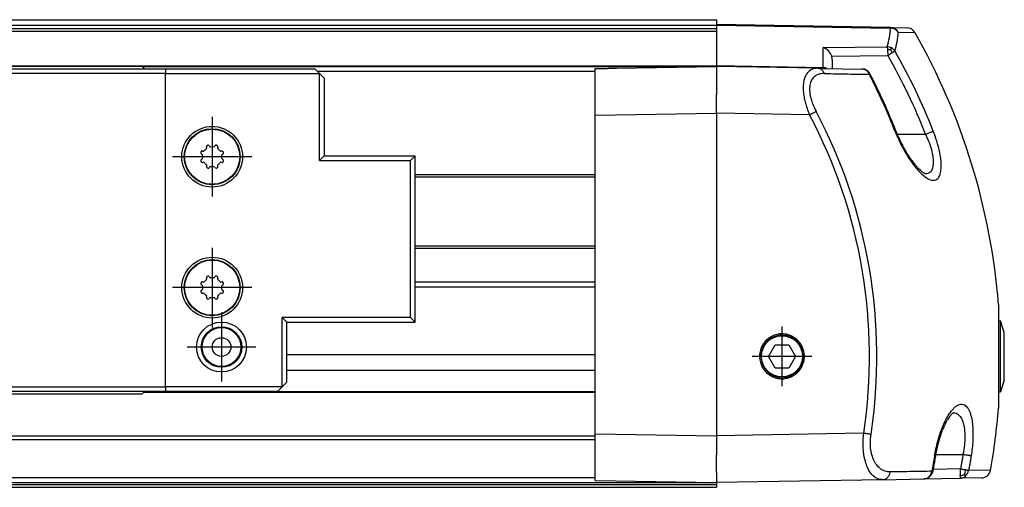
# Model space of a CAD drawing. Header units: millimetres. Extents: x -235 to 3416, y -109 to 485.
# Tile 34 of 36: x 3236 to 3341, y 282 to 332. Entities that reach past the tile are written whole.
import ezdxf

# ---------------------------------------------------------------- set-up
doc = ezdxf.new("R2010")
doc.units = ezdxf.units.MM
doc.linetypes.add('DOT_CENTER', pattern=[14, 12, -1, 0, -1])
doc.layers.add('1', color=7, linetype='Continuous')

# ---------------------------------------------------------------- blocks, each defined once
blk = doc.blocks.new('CABEZA_Li_1__19', base_point=(3174.43, 292.1))
at = {"color": 7, "linetype": 'Continuous'}
for p, q in [((3174.93, 326.35), (3175.43, 326.85)), ((3175.43, 326.85), (3187.43, 326.85)), ((3187.43, 326.35), (3187.43, 326.85)), ((3187.43, 326.85), (3189.68, 326.85)), ((3189.93, 327.1), (3189.68, 326.85)), ((3189.68, 326.85), (3209.18, 326.85)), ((3196.37, 327.1), (3189.93, 327.1)), ((3202.49, 327.1), (3196.37, 327.1)), ((3208.93, 327.1), (3202.49, 327.1)), ((3209.18, 326.85), (3208.93, 327.1)), ((3209.18, 326.85), (3229.68, 326.85)), ((3229.93, 327.1), (3229.68, 326.85)), ((3229.68, 326.85), (3249.18, 326.85)), ((3236.37, 327.1), (3229.93, 327.1)), ((3242.49, 327.1), (3236.37, 327.1)), ((3248.93, 327.1), (3242.49, 327.1)), ((3249.18, 326.85), (3248.93, 327.1)), ((3249.18, 326.85), (3251.43, 326.85)), ((3251.43, 326.85), (3251.43, 326.35)), ((3251.43, 326.85), (3267.43, 326.85)), ((3267.43, 326.85), (3267.93, 326.35)), ((3174.43, 325.85), (3174.93, 326.35)), ((3174.43, 293.35), (3174.43, 325.85)), ((3174.93, 326.35), (3174.93, 292.85)), ((3187.43, 326.35), (3174.93, 326.35)), ((3187.43, 292.85), (3187.43, 326.35)), ((3251.43, 326.35), (3187.43, 326.35)), ((3251.43, 292.85), (3251.43, 326.35)), ((3251.43, 326.35), (3267.93, 326.35)), ((3268.43, 325.85), (3267.93, 326.35)), ((3267.93, 317.04), (3267.93, 326.35)), ((3268.43, 325.85), (3268.43, 317.54)), ((3255.84, 318.37), (3255.81, 318.47)), ((3256.14, 318.61), (3256.19, 318.52)), ((3256.66, 318.52), (3256.71, 318.61)), ((3257.04, 318.47), (3257.01, 318.37)), ((3255.36, 317.69), (3255.27, 317.74)), ((3255.41, 318.06), (3255.5, 318.04)), ((3257.35, 318.04), (3257.44, 318.06)), ((3257.58, 317.74), (3257.49, 317.69)), ((3268.43, 317.54), (3267.93, 317.04)), ((3268.43, 317.54), (3278.17, 317.54)), ((3278.17, 317.54), (3277.67, 317.04)), ((3278.17, 299.77), (3278.17, 317.54)), ((3181.41, 316.36), (3181.5, 316.34)), ((3181.84, 316.67), (3181.82, 316.77)), ((3182.14, 316.91), (3182.19, 316.82)), ((3182.66, 316.82), (3182.72, 316.91)), ((3183.04, 316.77), (3183.02, 316.67)), ((3183.35, 316.34), (3183.45, 316.36)), ((3255.27, 317.16), (3255.36, 317.22)), ((3255.5, 316.86), (3255.41, 316.84)), ((3255.81, 316.43), (3255.84, 316.53)), ((3256.19, 316.38), (3256.14, 316.3)), ((3256.71, 316.3), (3256.66, 316.38)), ((3257.01, 316.53), (3257.04, 316.43)), ((3257.44, 316.84), (3257.35, 316.86)), ((3257.49, 317.22), (3257.58, 317.16)), ((3267.93, 317.04), (3277.67, 317.04)), ((3277.67, 300.27), (3277.67, 317.04)), ((3181.36, 315.99), (3181.27, 316.04)), ((3181.27, 315.46), (3181.36, 315.52)), ((3183.58, 316.04), (3183.49, 315.99)), ((3183.49, 315.52), (3183.58, 315.46)), ((3181.5, 315.16), (3181.41, 315.14)), ((3181.82, 314.73), (3181.84, 314.83)), ((3182.19, 314.68), (3182.14, 314.6)), ((3182.72, 314.6), (3182.66, 314.68)), ((3183.02, 314.83), (3183.04, 314.73)), ((3183.45, 315.14), (3183.35, 315.16)), ((3255.36, 303.69), (3255.27, 303.74)), ((3255.41, 304.06), (3255.5, 304.04)), ((3255.84, 304.37), (3255.81, 304.47)), ((3256.14, 304.61), (3256.19, 304.52)), ((3256.66, 304.52), (3256.71, 304.61)), ((3257.04, 304.47), (3257.01, 304.37)), ((3257.35, 304.04), (3257.44, 304.06)), ((3257.58, 303.74), (3257.49, 303.69)), ((3181.84, 302.67), (3181.81, 302.77)), ((3182.14, 302.91), (3182.19, 302.82)), ((3182.66, 302.82), (3182.71, 302.91)), ((3183.04, 302.77), (3183.01, 302.67)), ((3255.27, 303.16), (3255.36, 303.22)), ((3255.5, 302.86), (3255.41, 302.84)), ((3255.81, 302.43), (3255.84, 302.53)), ((3257.01, 302.53), (3257.04, 302.43)), ((3257.44, 302.84), (3257.35, 302.86)), ((3257.49, 303.22), (3257.58, 303.16)), ((3181.36, 301.99), (3181.27, 302.04)), ((3181.27, 301.46), (3181.36, 301.52)), ((3181.41, 302.36), (3181.5, 302.34)), ((3183.35, 302.34), (3183.44, 302.36)), ((3183.58, 302.04), (3183.49, 301.99)), ((3183.49, 301.52), (3183.58, 301.46)), ((3256.19, 302.38), (3256.14, 302.3)), ((3256.71, 302.3), (3256.66, 302.38)), ((3181.5, 301.16), (3181.41, 301.14)), ((3181.81, 300.73), (3181.84, 300.83)), ((3182.19, 300.68), (3182.14, 300.6)), ((3182.71, 300.6), (3182.66, 300.68)), ((3183.01, 300.83), (3183.04, 300.73)), ((3183.44, 301.14), (3183.35, 301.16)), ((3277.67, 300.27), (3263.93, 300.27)), ((3263.93, 292.85), (3263.93, 300.27)), ((3263.93, 300.27), (3264.43, 299.77)), ((3264.43, 299.77), (3278.17, 299.77)), ((3264.43, 293.6), (3264.43, 299.77)), ((3278.17, 299.77), (3277.67, 300.27)), ((3174.93, 292.85), (3174.43, 293.35)), ((3263.93, 292.85), (3264.43, 293.35)), ((3264.43, 293.35), (3264.43, 293.6)), ((3174.93, 292.85), (3175.43, 292.35)), ((3187.43, 292.85), (3174.93, 292.85)), ((3175.43, 292.35), (3187.43, 292.35)), ((3187.43, 292.85), (3251.43, 292.85)), ((3187.43, 292.85), (3187.43, 292.35)), ((3189.68, 292.35), (3187.43, 292.35)), ((3189.68, 292.35), (3189.93, 292.1)), ((3209.18, 292.35), (3189.68, 292.35)), ((3189.93, 292.1), (3208.93, 292.1)), ((3208.93, 292.1), (3209.18, 292.35)), ((3229.68, 292.35), (3209.18, 292.35)), ((3229.68, 292.35), (3229.93, 292.1)), ((3249.18, 292.35), (3229.68, 292.35)), ((3229.93, 292.1), (3248.93, 292.1)), ((3249.18, 292.35), (3248.93, 292.1)), ((3251.43, 292.35), (3249.18, 292.35)), ((3263.93, 292.85), (3251.43, 292.85)), ((3251.43, 292.85), (3251.43, 292.35)), ((3263.43, 292.35), (3251.43, 292.35)), ((3263.93, 292.85), (3263.43, 292.35))]:
    blk.add_line(p, q, dxfattribs=at)
for centre, radius in [((3181.43, 322.1), 2.68), ((3181.43, 322.1), 2.17), ((3181.43, 322.1), 2.08), ((3181.43, 322.1), 1), ((3256.43, 317.45), 3.25), ((3256.43, 317.45), 3), ((3256.43, 317.45), 2.95), ((3182.43, 315.75), 3.25), ((3182.43, 315.75), 3), ((3182.43, 315.75), 2.95), ((3256.43, 303.45), 3.25), ((3256.43, 303.45), 3), ((3256.43, 303.45), 2.95), ((3182.43, 301.75), 3.25), ((3182.43, 301.75), 3), ((3182.43, 301.75), 2.95), ((3257.43, 297.1), 2.67), ((3257.43, 297.1), 2.17), ((3257.43, 297.1), 2.08), ((3257.43, 297.1), 1)]:
    blk.add_circle(centre, radius, dxfattribs=at)
for centre, radius, start, end in [((3255.96, 318.5), 0.15, 113.8206, 192.5), ((3255.77, 318.36), 0.07, 305.9522, 0), ((3256.43, 317.45), 1.3, 111.1794, 113.8206), ((3256.01, 318.53), 0.15, 90, 111.1794), ((3256.01, 318.53), 0.15, 32.5, 90), ((3256.25, 318.56), 0.07, 212.5, 279.0478), ((3256.43, 317.45), 1.05, 80.9522, 99.0478), ((3256.6, 318.56), 0.07, 260.9522, 327.5), ((3256.84, 318.53), 0.15, 68.8206, 147.5), ((3256.43, 317.45), 1.3, 66.1794, 68.8206), ((3256.89, 318.5), 0.15, 45, 66.1794), ((3256.89, 318.5), 0.15, 347.5, 45), ((3257.08, 318.36), 0.07, 180, 234.0478), ((3255.35, 317.87), 0.15, 158.8206, 237.5), ((3256.43, 317.45), 1.3, 156.1794, 158.8206), ((3255.37, 317.92), 0.15, 135, 156.1794), ((3255.37, 317.92), 0.15, 77.5, 135), ((3255.32, 317.63), 0.07, 0, 57.5), ((3256.43, 317.45), 1.05, 170.9522, 189.0478), ((3255.52, 318.11), 0.07, 257.5, 324.0478), ((3256.43, 317.45), 1.05, 125.9522, 144.0478), ((3256.43, 317.45), 1.05, 35.9522, 54.0478), ((3257.33, 318.11), 0.07, 215.9522, 282.5), ((3257.48, 317.92), 0.15, 23.8206, 102.5), ((3257.53, 317.63), 0.07, 122.5, 180), ((3256.43, 317.45), 1.05, 350.9522, 9.0478), ((3257.5, 317.87), 0.15, 302.5, 0), ((3256.43, 317.45), 1.3, 21.1794, 23.8206), ((3257.5, 317.87), 0.15, 0, 21.1794), ((3182.43, 315.75), 1.3, 156.1794, 158.8206), ((3181.37, 316.22), 0.15, 135, 156.1794), ((3181.37, 316.22), 0.15, 77.5, 135), ((3181.52, 316.41), 0.07, 257.5, 324.0478), ((3182.43, 315.75), 1.05, 125.9522, 144.0478), ((3181.96, 316.8), 0.15, 113.8206, 192.5), ((3181.77, 316.66), 0.07, 305.9522, 0), ((3182.43, 315.75), 1.3, 111.1794, 113.8206), ((3182.01, 316.83), 0.15, 90, 111.1794), ((3182.01, 316.83), 0.15, 32.5, 90), ((3182.25, 316.86), 0.07, 212.5, 279.0478), ((3182.43, 315.75), 1.05, 80.9522, 99.0478), ((3182.6, 316.86), 0.07, 260.9522, 327.5), ((3182.84, 316.83), 0.15, 68.8206, 147.5), ((3182.43, 315.75), 1.3, 66.1794, 68.8206), ((3182.89, 316.8), 0.15, 45, 66.1794), ((3182.89, 316.8), 0.15, 347.5, 45), ((3183.08, 316.66), 0.07, 180, 234.0478), ((3182.43, 315.75), 1.05, 35.9522, 54.0478), ((3183.33, 316.41), 0.07, 215.9522, 282.5), ((3183.48, 316.22), 0.15, 23.8206, 102.5), ((3182.43, 315.75), 1.3, 21.1794, 23.8206), ((3255.35, 317.04), 0.15, 122.5, 180), ((3255.35, 317.04), 0.15, 180, 201.1794), ((3256.43, 317.45), 1.3, 201.1794, 203.8206), ((3255.37, 316.99), 0.15, 203.8206, 282.5), ((3255.32, 317.28), 0.07, 302.5, 0), ((3255.52, 316.8), 0.07, 35.9522, 102.5), ((3256.43, 317.45), 1.05, 215.9522, 234.0478), ((3255.77, 316.55), 0.07, 360, 54.0478), ((3255.96, 316.4), 0.15, 167.5, 225), ((3255.96, 316.4), 0.15, 225, 246.1794), ((3256.43, 317.45), 1.3, 246.1794, 248.8206), ((3256.01, 316.38), 0.15, 248.8206, 327.5), ((3256.25, 316.35), 0.07, 80.9522, 147.5), ((3256.43, 317.45), 1.05, 260.9522, 279.0478), ((3256.6, 316.35), 0.07, 32.5, 99.0478), ((3256.84, 316.38), 0.15, 212.5, 270), ((3256.84, 316.38), 0.15, 270, 291.1794), ((3256.43, 317.45), 1.3, 291.1794, 293.8206), ((3256.89, 316.4), 0.15, 293.8206, 12.5), ((3257.08, 316.55), 0.07, 125.9522, 180), ((3256.43, 317.45), 1.05, 305.9522, 324.0478), ((3257.33, 316.8), 0.07, 77.5, 144.0478), ((3257.48, 316.99), 0.15, 257.5, 315), ((3257.53, 317.28), 0.07, 180, 237.5), ((3257.5, 317.04), 0.15, 338.8206, 57.5), ((3257.48, 316.99), 0.15, 315, 336.1794), ((3256.43, 317.45), 1.3, 336.1794, 338.8206), ((3181.35, 316.17), 0.15, 158.8206, 237.5), ((3181.35, 315.34), 0.15, 122.5, 180), ((3181.35, 315.34), 0.15, 180, 201.1794), ((3182.43, 315.75), 1.3, 201.1794, 203.8206), ((3181.37, 315.29), 0.15, 203.8206, 282.5), ((3181.32, 315.93), 0.07, 0, 57.5), ((3181.32, 315.58), 0.07, 302.5, 0), ((3182.43, 315.75), 1.05, 170.9522, 189.0478), ((3183.48, 315.29), 0.15, 257.5, 315), ((3183.53, 315.93), 0.07, 122.5, 180), ((3182.43, 315.75), 1.05, 350.9522, 9.0478), ((3183.53, 315.58), 0.07, 180, 237.5), ((3183.5, 316.17), 0.15, 302.5, 0), ((3183.5, 315.34), 0.15, 338.8206, 57.5), ((3183.48, 315.29), 0.15, 315, 336.1794), ((3182.43, 315.75), 1.3, 336.1794, 338.8206), ((3183.5, 316.17), 0.15, 0, 21.1794), ((3181.52, 315.1), 0.07, 35.9522, 102.5), ((3182.43, 315.75), 1.05, 215.9522, 234.0478), ((3181.77, 314.85), 0.07, 360, 54.0478), ((3181.96, 314.7), 0.15, 167.5, 225), ((3181.96, 314.7), 0.15, 225, 246.1794), ((3182.43, 315.75), 1.3, 246.1794, 248.8206), ((3182.01, 314.68), 0.15, 248.8206, 327.5), ((3182.25, 314.65), 0.07, 80.9522, 147.5), ((3182.43, 315.75), 1.05, 260.9522, 279.0478), ((3182.6, 314.65), 0.07, 32.5, 99.0478), ((3182.84, 314.68), 0.15, 212.5, 270), ((3182.84, 314.68), 0.15, 270, 291.1794), ((3182.43, 315.75), 1.3, 291.1794, 293.8206), ((3182.89, 314.7), 0.15, 293.8206, 12.5), ((3183.08, 314.85), 0.07, 125.9522, 180), ((3182.43, 315.75), 1.05, 305.9522, 324.0478), ((3183.33, 315.1), 0.07, 77.5, 144.0478), ((3255.96, 304.5), 0.15, 113.8206, 192.5), ((3256.43, 303.45), 1.3, 111.1794, 113.8206), ((3256.01, 304.53), 0.15, 90, 111.1794), ((3256.01, 304.53), 0.15, 32.5, 90), ((3256.84, 304.53), 0.15, 68.8206, 147.5), ((3256.43, 303.45), 1.3, 66.1794, 68.8206), ((3256.89, 304.5), 0.15, 45, 66.1794), ((3255.35, 303.87), 0.15, 158.8206, 237.5), ((3256.43, 303.45), 1.3, 156.1794, 158.8206), ((3255.37, 303.92), 0.15, 135, 156.1794), ((3255.37, 303.92), 0.15, 77.5, 135), ((3255.32, 303.63), 0.07, 0, 57.5), ((3256.43, 303.45), 1.05, 170.9522, 189.0478), ((3255.52, 304.11), 0.07, 257.5, 324.0478), ((3256.43, 303.45), 1.05, 125.9522, 144.0478), ((3255.77, 304.36), 0.07, 305.9522, 0), ((3256.25, 304.56), 0.07, 212.5, 279.0478), ((3256.43, 303.45), 1.05, 80.9522, 99.0478), ((3256.6, 304.56), 0.07, 260.9522, 327.5), ((3256.89, 304.5), 0.15, 347.5, 45), ((3257.08, 304.36), 0.07, 180, 234.0478), ((3256.43, 303.45), 1.05, 35.9522, 54.0478), ((3257.33, 304.11), 0.07, 215.9522, 282.5), ((3257.48, 303.92), 0.15, 23.8206, 102.5), ((3257.53, 303.63), 0.07, 122.5, 180), ((3256.43, 303.45), 1.05, 350.9522, 9.0478), ((3257.5, 303.87), 0.15, 302.5, 0), ((3256.43, 303.45), 1.3, 21.1794, 23.8206), ((3257.5, 303.87), 0.15, 360, 21.1794), ((3182.43, 301.75), 1.05, 125.9522, 144.0478), ((3181.96, 302.8), 0.15, 113.8206, 192.5), ((3181.77, 302.66), 0.07, 305.9522, 0), ((3182.43, 301.75), 1.3, 111.1794, 113.8206), ((3182.01, 302.83), 0.15, 90, 111.1794), ((3182.01, 302.83), 0.15, 32.5, 90), ((3182.25, 302.86), 0.07, 212.5, 279.0478), ((3182.43, 301.75), 1.05, 80.9522, 99.0478), ((3182.6, 302.86), 0.07, 260.9522, 327.5), ((3182.84, 302.83), 0.15, 68.8206, 147.5), ((3182.43, 301.75), 1.3, 66.1794, 68.8206), ((3182.89, 302.8), 0.15, 45, 66.1794), ((3182.89, 302.8), 0.15, 347.5, 45), ((3183.08, 302.66), 0.07, 180, 234.0478), ((3182.43, 301.75), 1.05, 35.9522, 54.0478), ((3255.35, 303.04), 0.15, 122.5, 180), ((3255.35, 303.04), 0.15, 180, 201.1794), ((3256.43, 303.45), 1.3, 201.1794, 203.8206), ((3255.37, 302.99), 0.15, 203.8206, 282.5), ((3255.32, 303.28), 0.07, 302.5, 0), ((3255.52, 302.8), 0.07, 35.9522, 102.5), ((3256.43, 303.45), 1.05, 215.9522, 234.0478), ((3255.77, 302.55), 0.07, 360, 54.0478), ((3257.08, 302.55), 0.07, 125.9522, 180), ((3256.43, 303.45), 1.05, 305.9522, 324.0478), ((3257.33, 302.8), 0.07, 77.5, 144.0478), ((3257.48, 302.99), 0.15, 257.5, 315), ((3257.53, 303.28), 0.07, 180, 237.5), ((3257.5, 303.04), 0.15, 338.8206, 57.5), ((3257.48, 302.99), 0.15, 315, 336.1794), ((3256.43, 303.45), 1.3, 336.1794, 338.8206), ((3181.35, 302.17), 0.15, 158.8206, 237.5), ((3182.43, 301.75), 1.3, 156.1794, 158.8206), ((3181.37, 302.22), 0.15, 135, 156.1794), ((3181.37, 302.22), 0.15, 77.5, 135), ((3181.32, 301.93), 0.07, 0, 57.5), ((3181.32, 301.58), 0.07, 302.5, 0), ((3182.43, 301.75), 1.05, 170.9522, 189.0478), ((3181.52, 302.41), 0.07, 257.5, 324.0478), ((3183.33, 302.41), 0.07, 215.9522, 282.5), ((3183.48, 302.22), 0.15, 23.8206, 102.5), ((3183.53, 301.93), 0.07, 122.5, 180), ((3182.43, 301.75), 1.05, 350.9522, 9.0478), ((3183.53, 301.58), 0.07, 180, 237.5), ((3183.5, 302.17), 0.15, 302.5, 0), ((3182.43, 301.75), 1.3, 21.1794, 23.8206), ((3183.5, 302.17), 0.15, 0, 21.1794), ((3255.96, 302.4), 0.15, 167.5, 225), ((3255.96, 302.4), 0.15, 225, 246.1794), ((3256.43, 303.45), 1.3, 246.1794, 248.8206), ((3256.01, 302.38), 0.15, 248.8206, 327.5), ((3256.25, 302.35), 0.07, 80.9522, 147.5), ((3256.43, 303.45), 1.05, 260.9522, 279.0478), ((3256.6, 302.35), 0.07, 32.5, 99.0478), ((3256.84, 302.38), 0.15, 212.5, 270), ((3256.84, 302.38), 0.15, 270, 291.1794), ((3256.43, 303.45), 1.3, 291.1794, 293.8206), ((3256.89, 302.4), 0.15, 293.8206, 12.5), ((3181.35, 301.34), 0.15, 122.5, 180), ((3181.35, 301.34), 0.15, 180, 201.1794), ((3182.43, 301.75), 1.3, 201.1794, 203.8206), ((3181.37, 301.29), 0.15, 203.8206, 282.5), ((3181.52, 301.1), 0.07, 35.9522, 102.5), ((3182.43, 301.75), 1.05, 215.9522, 234.0478), ((3181.77, 300.85), 0.07, 360, 54.0478), ((3181.96, 300.7), 0.15, 167.5, 225), ((3181.96, 300.7), 0.15, 225, 246.1794), ((3182.43, 301.75), 1.3, 246.1794, 248.8206), ((3182.01, 300.68), 0.15, 248.8206, 327.5), ((3182.25, 300.65), 0.07, 80.9522, 147.5), ((3182.43, 301.75), 1.05, 260.9522, 279.0478), ((3182.6, 300.65), 0.07, 32.5, 99.0478), ((3182.84, 300.68), 0.15, 212.5, 270), ((3182.84, 300.68), 0.15, 270, 291.1794), ((3182.43, 301.75), 1.3, 291.1794, 293.8206), ((3182.89, 300.7), 0.15, 293.8206, 12.5), ((3183.08, 300.85), 0.07, 125.9522, 180), ((3182.43, 301.75), 1.05, 305.9522, 324.0478), ((3183.33, 301.1), 0.07, 77.5, 144.0478), ((3183.48, 301.29), 0.15, 257.5, 315), ((3183.5, 301.34), 0.15, 338.8206, 57.5), ((3183.48, 301.29), 0.15, 315, 336.1794), ((3182.43, 301.75), 1.3, 336.1794, 338.8206)]:
    blk.add_arc(centre, radius, start, end, dxfattribs=at)
for points in [[(3255.84, 318.36), (3255.84, 318.36), (3255.84, 318.37), (3255.84, 318.37), (3255.84, 318.37)], [(3257.01, 318.37), (3257.01, 318.37), (3257.01, 318.37), (3257.01, 318.36), (3257.01, 318.36)], [(3255.39, 317.62), (3255.39, 317.62), (3255.39, 317.62), (3255.39, 317.63), (3255.39, 317.63)], [(3255.39, 317.28), (3255.39, 317.28), (3255.39, 317.28), (3255.39, 317.29), (3255.39, 317.29)], [(3257.46, 317.63), (3257.46, 317.63), (3257.46, 317.62), (3257.46, 317.62), (3257.46, 317.62)], [(3257.46, 317.29), (3257.46, 317.29), (3257.46, 317.28), (3257.46, 317.28), (3257.46, 317.28)], [(3181.84, 316.66), (3181.84, 316.66), (3181.84, 316.67), (3181.84, 316.67), (3181.84, 316.67)], [(3183.02, 316.67), (3183.02, 316.67), (3183.01, 316.67), (3183.01, 316.66), (3183.01, 316.66)], [(3255.84, 316.53), (3255.84, 316.53), (3255.84, 316.54), (3255.84, 316.54), (3255.84, 316.55)], [(3257.01, 316.55), (3257.01, 316.54), (3257.01, 316.54), (3257.01, 316.53), (3257.01, 316.53)], [(3181.39, 315.92), (3181.39, 315.92), (3181.39, 315.92), (3181.39, 315.93), (3181.39, 315.93)], [(3181.39, 315.58), (3181.39, 315.58), (3181.39, 315.58), (3181.39, 315.59), (3181.39, 315.59)], [(3183.46, 315.93), (3183.46, 315.93), (3183.46, 315.92), (3183.46, 315.92), (3183.46, 315.92)], [(3183.46, 315.59), (3183.46, 315.59), (3183.46, 315.58), (3183.46, 315.58), (3183.46, 315.58)], [(3181.84, 314.83), (3181.84, 314.83), (3181.84, 314.84), (3181.84, 314.84), (3181.84, 314.85)], [(3183.01, 314.85), (3183.01, 314.84), (3183.01, 314.84), (3183.02, 314.83), (3183.02, 314.83)], [(3255.39, 303.62), (3255.39, 303.62), (3255.39, 303.62), (3255.39, 303.63), (3255.39, 303.63)], [(3255.84, 304.36), (3255.84, 304.36), (3255.84, 304.37), (3255.84, 304.37), (3255.84, 304.37)], [(3257.01, 304.37), (3257.01, 304.37), (3257.01, 304.37), (3257.01, 304.36), (3257.01, 304.36)], [(3257.46, 303.63), (3257.46, 303.63), (3257.46, 303.62), (3257.46, 303.62), (3257.46, 303.62)], [(3181.84, 302.66), (3181.84, 302.66), (3181.84, 302.67), (3181.84, 302.67), (3181.84, 302.67)], [(3183.01, 302.67), (3183.01, 302.67), (3183.01, 302.67), (3183.01, 302.66), (3183.01, 302.66)], [(3255.39, 303.28), (3255.39, 303.28), (3255.39, 303.28), (3255.39, 303.29), (3255.39, 303.29)], [(3255.84, 302.53), (3255.84, 302.53), (3255.84, 302.54), (3255.84, 302.54), (3255.84, 302.55)], [(3257.01, 302.55), (3257.01, 302.54), (3257.01, 302.54), (3257.01, 302.53), (3257.01, 302.53)], [(3257.46, 303.29), (3257.46, 303.29), (3257.46, 303.28), (3257.46, 303.28), (3257.46, 303.28)], [(3181.39, 301.92), (3181.39, 301.92), (3181.39, 301.92), (3181.39, 301.93), (3181.39, 301.93)], [(3181.39, 301.58), (3181.39, 301.58), (3181.39, 301.58), (3181.39, 301.59), (3181.39, 301.59)], [(3183.46, 301.93), (3183.46, 301.93), (3183.46, 301.92), (3183.46, 301.92), (3183.46, 301.92)], [(3183.46, 301.59), (3183.46, 301.59), (3183.46, 301.58), (3183.46, 301.58), (3183.46, 301.58)], [(3181.84, 300.83), (3181.84, 300.83), (3181.84, 300.84), (3181.84, 300.84), (3181.84, 300.85)], [(3183.01, 300.85), (3183.01, 300.84), (3183.01, 300.84), (3183.01, 300.83), (3183.01, 300.83)]]:
    blk.add_open_spline(points, degree=3, dxfattribs=at)
at = {"layer": '1', "color": 2, "linetype": 'DOT_CENTER'}
for p, q in [((3181.43, 325.78), (3181.43, 318.42)), ((3185.1, 322.1), (3177.75, 322.1)), ((3256.43, 321.7), (3256.43, 313.2)), ((3182.43, 320), (3182.43, 311.5)), ((3260.68, 317.45), (3252.18, 317.45)), ((3186.68, 315.75), (3178.18, 315.75)), ((3256.43, 307.7), (3256.43, 299.2)), ((3182.43, 306), (3182.43, 297.5)), ((3260.68, 303.45), (3252.18, 303.45)), ((3186.68, 301.75), (3178.18, 301.75)), ((3257.43, 300.78), (3257.43, 293.43)), ((3261.1, 297.1), (3253.75, 297.1))]:
    blk.add_line(p, q, dxfattribs=at)
blk = doc.blocks.new('Perfil_Li-22_M__21', base_point=(799.62, 282.1))
at = {"color": 7, "linetype": 'Continuous'}
for p, q in [((830.43, 332.1), (3310.43, 332.1)), ((830.43, 332.09), (3310.43, 332.09)), ((3310.43, 332.1), (3310.43, 332.09)), ((3310.43, 332.09), (3310.43, 331.6)), ((3310.43, 331.48), (830.43, 331.48)), ((830.43, 331.16), (3310.43, 331.16)), ((3329.04, 331.28), (3310.43, 331.6)), ((3310.43, 331.6), (3310.43, 331.53)), ((3310.43, 331.53), (3326.89, 331.25)), ((3310.43, 331.53), (3310.43, 331.48)), ((3310.43, 331.48), (3310.43, 331.16)), ((3310.43, 331.16), (3310.43, 330.83)), ((3326.89, 331.25), (3329.04, 331.21)), ((3329.04, 331.28), (3330.8, 331.25)), ((3310.43, 330.83), (857.21, 330.83)), ((3310.43, 330.83), (3310.43, 327.17)), ((3329.87, 330.77), (3331.65, 330.74)), ((3321.84, 329.12), (3328.69, 329.22)), ((3321.84, 326.97), (3321.84, 329.12)), ((3329.07, 328.88), (3329.16, 329.09)), ((3322.77, 328.2), (3328.76, 328.29)), ((3322.83, 326.89), (3322.83, 327.83)), ((3328.73, 328.86), (3328.76, 328.29)), ((3310.43, 327.12), (830.43, 327.12)), ((3236.37, 327.1), (3229.93, 327.1)), ((3242.49, 327.1), (3236.37, 327.1)), ((3248.93, 327.1), (3242.49, 327.1)), ((3248.93, 327.1), (3310.43, 327.1)), ((3297.43, 321.88), (3297.43, 326.88)), ((3299.7, 326.92), (3310.43, 327.1)), ((3321.84, 326.97), (3310.43, 327.17)), ((3310.43, 327.17), (3310.43, 327.12)), ((3310.43, 327.12), (3310.43, 327.1)), ((3310.43, 327.1), (3310.43, 324.1)), ((3321.25, 326.91), (3310.43, 327.1)), ((3321.25, 326.91), (3321.84, 326.9)), ((3321.84, 326.9), (3325.99, 326.83)), ((3267.68, 326.6), (3297.43, 326.6)), ((3310.43, 322.1), (3310.43, 324.1)), ((3297.43, 321.88), (3310.43, 322.1)), ((3297.43, 287.83), (3297.43, 321.88)), ((3310.43, 322.1), (3310.43, 287.61)), ((3320.38, 321.93), (3310.43, 322.1)), ((3329.76, 319.85), (3332.81, 319.85)), ((3278.17, 315.54), (3297.43, 315.54)), ((3278.17, 315.29), (3297.43, 315.29)), ((3278.17, 307.92), (3297.43, 307.92)), ((3278.17, 307.67), (3297.43, 307.67)), ((3297.43, 304.04), (3278.17, 304.04)), ((3278.17, 303.54), (3297.43, 303.54)), ((3340.61, 301.63), (3340.61, 290.56)), ((3340.61, 299.9), (3340.83, 299.9)), ((3341.23, 298.65), (3340.83, 299.9)), ((3340.83, 292.3), (3340.83, 299.9)), ((3341.23, 293.55), (3341.23, 298.65)), ((3315.99, 296.1), (3316.71, 297.35)), ((3316.71, 297.35), (3318.15, 297.35)), ((3318.15, 297.35), (3318.88, 296.1)), ((3297.43, 296.27), (3264.43, 296.27)), ((3315.17, 296.06), (3315.03, 296.05)), ((3316.71, 294.85), (3315.99, 296.1)), ((3318.88, 296.1), (3318.15, 294.85)), ((3319.73, 296.15), (3319.83, 296.15)), ((3264.43, 294.61), (3297.43, 294.61)), ((3318.15, 294.85), (3316.71, 294.85)), ((3341.23, 293.55), (3340.83, 292.3)), ((3249.11, 292.29), (3297.43, 292.29)), ((3297.43, 292.32), (3249.15, 292.32)), ((3340.61, 292.3), (3340.83, 292.3)), ((3297.43, 287.83), (3310.43, 287.61)), ((3297.43, 282.83), (3297.43, 287.83)), ((3326.17, 287.88), (3310.43, 287.61)), ((843.43, 287.61), (3297.43, 287.61)), ((3297.43, 287.17), (843.43, 287.17)), ((3310.43, 287.61), (3310.43, 285.58)), ((3310.43, 283.67), (3310.43, 285.58)), ((3333.88, 285.6), (3336.81, 285.6)), ((3310.43, 283.67), (3310.43, 282.6)), ((3336.54, 284.06), (3333.61, 284.01)), ((3339.76, 283.92), (3337.41, 283.88)), ((3297.43, 283.1), (843.43, 283.1)), ((959.13, 282.6), (3310.43, 282.6)), ((3297.43, 282.83), (3310.43, 282.6)), ((3328.21, 282.91), (3310.43, 282.6)), ((3310.43, 282.6), (3310.43, 282.35)), ((3328.21, 282.91), (3332.6, 282.99)), ((3332.6, 282.99), (3336.47, 283.06)), ((3338.79, 283.1), (3336.47, 283.06)), ((3310.43, 282.35), (830.43, 282.35)), ((964.13, 282.1), (3310.43, 282.1)), ((3310.43, 282.35), (3310.43, 282.1))]:
    blk.add_line(p, q, dxfattribs=at)
blk.add_circle((3317.43, 296.1), 2.2, dxfattribs=at)
for centre, radius, start, end in [((3321.19, 331.6), 7.87, 342.4503, 357.1922), ((3329.02, 330.31), 0.967, 28.5406, 88.63), ((3330.78, 330.25), 1, 29.6635, 89), ((3321.9, 331.16), 7.98, 342.4504, 357.1923), ((3270.83, 296.1), 70, 4.5346, 29.6635), ((3321.35, 327.71), 1.49, 19.2608, 70.8548), ((3328.63, 328.15), 1.07, 60.4449, 86.7129), ((3328.65, 328.19), 1.03, 33.6073, 60.6476), ((3321.7, 327.83), 1.12, 359.9106, 19.0994), ((3329.03, 327.11), 1.78, 88.8864, 99.646), ((3272.68, 296.14), 64.64, 21.5233, 29.8304), ((3327.82, 328), 1.52, 22.2289, 35.1759), ((3272.62, 296.14), 65.58, 21.5233, 29.8304), ((3325.97, 326.02), 0.812, 53.6542, 88.5825), ((3325.96, 325.77), 1.07, 59.5619, 88.1422), ((3325.88, 325.9), 0.967, 22.3074, 53.6069), ((3268.52, 296.22), 65.55, 21.457, 27.2794), ((3268.45, 296.17), 65.73, 21.4635, 27.2688), ((3271.56, 296.1), 55.24, 351.434, 27.876), ((3271.56, 296.09), 56.03, 351.4506, 27.8813), ((3317.45, 296.1), 2.28, 90.4603, 181.1367), ((3317.45, 296.1), 2.28, 1.1486, 90.4473), ((3317.45, 296.1), 2.28, 181.1198, 269.5486), ((3317.45, 296.1), 2.28, 269.5435, 1.1395), ((3270.83, 296.1), 70, 349.9837, 355.4654), ((3332.47, 283.97), 1.03, 313.7106, 351.3095), ((3328.41, 283.86), 8.13, 356.4358, 1.4164), ((3335.69, 284.06), 1.41, 334.6661, 355.4469), ((3336.41, 284.05), 1.01, 311.6702, 350.5474), ((3338.78, 284.1), 1, 271, 349.9837), ((3325.63, 283.05), 0.2, 270, 293.5904), ((3332.58, 283.85), 0.861, 271.4405, 313.6828), ((3336.45, 284), 0.947, 271.152, 311.6281), ((3336.44, 284.65), 1.3, 274.1058, 293.7139)]:
    blk.add_arc(centre, radius, start, end, dxfattribs=at)
for points, knots in [([(3329.04, 331.21), (3329.04, 331.22), (3329.04, 331.24), (3329.05, 331.26), (3329.04, 331.27), (3329.04, 331.28), (3329.04, 331.28)], [0, 0, 0, 0, 0.03163255, 0.05083751, 0.0658448, 0.06798869, 0.06798869, 0.06798869, 0.06798869]), ([(3329.87, 330.77), (3329.76, 330.89), (3329.54, 331.14), (3329.21, 331.19), (3329.04, 331.21)], [0, 0, 0, 0, 0.4743073, 0.9610264, 0.9610264, 0.9610264, 0.9610264]), ([(3328.69, 329.22), (3328.7, 329.17), (3328.72, 329.05), (3328.73, 328.93), (3328.73, 328.86)], [0, 0, 0, 0, 0.1507765, 0.3704379, 0.3704379, 0.3704379, 0.3704379]), ([(3328.76, 328.29), (3328.79, 328.31), (3328.88, 328.36), (3329, 328.43), (3329.12, 328.51), (3329.19, 328.56), (3329.23, 328.58)], [0, 0, 0, 0, 0.1248283, 0.2872251, 0.4242569, 0.553919, 0.553919, 0.553919, 0.553919]), ([(3329.23, 328.58), (3329.26, 328.6), (3329.32, 328.64), (3329.4, 328.69), (3329.46, 328.73), (3329.49, 328.75), (3329.51, 328.76)], [0, 0, 0, 0, 0.1106752, 0.2067879, 0.2786195, 0.3304256, 0.3304256, 0.3304256, 0.3304256]), ([(3297.43, 326.88), (3297.62, 326.88), (3297.99, 326.89), (3298.56, 326.9), (3299.13, 326.91), (3299.51, 326.91), (3299.7, 326.92)], [0, 0, 0, 0, 0.563444, 1.134872, 1.706213, 2.269744, 2.269744, 2.269744, 2.269744]), ([(3321.25, 326.91), (3321.18, 326.91), (3320.99, 326.91), (3320.65, 326.82), (3320.29, 326.6), (3319.95, 326.17), (3319.75, 325.6), (3319.69, 324.95), (3319.71, 324.41), (3319.78, 323.91), (3319.87, 323.44), (3320.01, 322.95), (3320.15, 322.51), (3320.27, 322.18), (3320.35, 322), (3320.38, 321.93)], [0, 0, 0, 0, 0.218175, 0.579127, 1.041059, 1.46186, 2.186144, 2.830361, 3.396221, 3.798447, 4.342971, 4.848126, 5.328844, 5.707394, 5.923499, 5.923499, 5.923499, 5.923499]), ([(3321.97, 326.35), (3321.95, 326.39), (3321.92, 326.46), (3321.85, 326.57), (3321.77, 326.67), (3321.68, 326.76), (3321.58, 326.83), (3321.47, 326.88), (3321.36, 326.91), (3321.29, 326.91), (3321.25, 326.91)], [0, 0, 0, 0, 0.1282606, 0.2570017, 0.3845062, 0.5093069, 0.630359, 0.7471349, 0.859551, 0.967855, 0.967855, 0.967855, 0.967855]), ([(3321.84, 326.97), (3321.84, 326.96), (3321.84, 326.95), (3321.85, 326.92), (3321.84, 326.91), (3321.84, 326.9), (3321.84, 326.9)], [0, 0, 0, 0, 0.02753652, 0.05087094, 0.06584897, 0.06798869, 0.06798869, 0.06798869, 0.06798869]), ([(3322.22, 326.9), (3322.16, 326.92), (3322.04, 326.96), (3321.91, 326.97), (3321.84, 326.97)], [0, 0, 0, 0, 0.1887599, 0.3840445, 0.3840445, 0.3840445, 0.3840445]), ([(3321.97, 326.35), (3321.82, 326.34), (3321.45, 326.33), (3320.97, 326.1), (3320.61, 325.7), (3320.42, 325.22), (3320.37, 324.68), (3320.41, 324.17), (3320.51, 323.7), (3320.67, 323.21), (3320.87, 322.72), (3321.02, 322.42), (3321.09, 322.29)], [0, 0, 0, 0, 0.444415, 1.09646, 1.538795, 2.018282, 2.645859, 3.145208, 3.540674, 4.093426, 4.683583, 5.114242, 5.114242, 5.114242, 5.114242]), ([(3321.97, 326.35), (3322.4, 326.34), (3323.25, 326.32), (3324.49, 326.3), (3325.65, 326.28), (3326.41, 326.27), (3326.78, 326.26)], [0, 0, 0, 0, 1.304019, 2.540254, 3.709232, 4.80703, 4.80703, 4.80703, 4.80703]), ([(3326.5, 326.68), (3326.5, 326.69), (3326.49, 326.69), (3326.48, 326.69), (3326.47, 326.68), (3326.46, 326.68), (3326.45, 326.67)], [0, 0, 0, 0, 0.00519583, 0.01039166, 0.02989258, 0.04767342, 0.04767342, 0.04767342, 0.04767342]), ([(3326.5, 326.68), (3326.52, 326.67), (3326.6, 326.62), (3326.71, 326.52), (3326.81, 326.4), (3326.85, 326.31), (3326.87, 326.28)], [0, 0, 0, 0, 0.0887245, 0.2709648, 0.4431758, 0.5525966, 0.5525966, 0.5525966, 0.5525966]), ([(3326.78, 326.26), (3326.79, 326.27), (3326.82, 326.28), (3326.85, 326.28), (3326.87, 326.28)], [0, 0, 0, 0, 0.05431874, 0.09550831, 0.09550831, 0.09550831, 0.09550831]), ([(3320.38, 321.93), (3320.41, 321.95), (3320.48, 321.98), (3320.58, 322.03), (3320.68, 322.08), (3320.77, 322.13), (3320.86, 322.18), (3320.94, 322.22), (3321.02, 322.26), (3321.06, 322.28), (3321.09, 322.29)], [0, 0, 0, 0, 0.1124673, 0.2255075, 0.3368028, 0.443977, 0.5447561, 0.6371432, 0.7195231, 0.7907882, 0.7907882, 0.7907882, 0.7907882]), ([(3329.61, 320.22), (3329.6, 320.22), (3329.57, 320.21), (3329.54, 320.2), (3329.52, 320.2)], [0, 0, 0, 0, 0.04024096, 0.09479533, 0.09479533, 0.09479533, 0.09479533]), ([(3329.52, 320.2), (3329.7, 319.77), (3330.08, 318.88), (3330.81, 317.58), (3331.54, 316.51), (3332.25, 315.72), (3332.82, 315.23), (3333.39, 314.91), (3333.95, 314.93), (3334.32, 315.33), (3334.45, 315.87), (3334.5, 316.62), (3334.42, 317.4), (3334.22, 318.38), (3333.97, 319.29), (3333.73, 319.93), (3333.62, 320.2)], [0, 0, 0, 0, 1.381653, 2.89323, 4.485695, 5.260187, 6.065178, 6.735625, 7.185057, 7.609882, 8.257688, 8.83056, 9.850654, 10.611282, 11.816083, 12.67494, 12.67494, 12.67494, 12.67494]), ([(3329.61, 320.22), (3329.68, 320.06), (3329.81, 319.74), (3330.03, 319.26), (3330.22, 318.87), (3330.39, 318.55), (3330.53, 318.3), (3330.69, 318.02), (3330.88, 317.71), (3331.08, 317.41), (3331.27, 317.13), (3331.43, 316.91), (3331.58, 316.72), (3331.71, 316.56), (3331.86, 316.39), (3332.03, 316.21), (3332.23, 316.03), (3332.4, 315.88), (3332.54, 315.77), (3332.65, 315.71), (3332.72, 315.67), (3332.76, 315.66), (3332.77, 315.66)], [0, 0, 0, 0, 0.507835, 1.03572, 1.583918, 1.823766, 2.110257, 2.438662, 2.804386, 3.20299, 3.522644, 3.799967, 4.038427, 4.241412, 4.412211, 4.717092, 4.988187, 5.218277, 5.400115, 5.523313, 5.59973, 5.634453, 5.634453, 5.634453, 5.634453]), ([(3332.77, 315.66), (3332.88, 315.66), (3333.13, 315.66), (3333.48, 315.94), (3333.63, 316.37), (3333.67, 316.85), (3333.63, 317.45), (3333.5, 318.05), (3333.33, 318.61), (3333.17, 319.05), (3333, 319.45), (3332.87, 319.73), (3332.81, 319.85)], [0, 0, 0, 0, 0.321538, 0.742536, 1.234073, 1.667928, 2.162957, 3.040152, 3.5146, 3.918911, 4.425555, 4.83305, 4.83305, 4.83305, 4.83305]), ([(3332.81, 319.85), (3332.99, 319.92), (3333.26, 320.03), (3333.53, 320.15), (3333.62, 320.2)], [0, 0, 0, 0, 0.5520908, 0.8802052, 0.8802052, 0.8802052, 0.8802052]), ([(3319.83, 296.15), (3319.83, 296.15), (3319.83, 296.16), (3319.83, 296.19), (3319.83, 296.22), (3319.82, 296.35), (3319.79, 296.56), (3319.71, 296.88), (3319.57, 297.22), (3319.36, 297.55), (3319.11, 297.83), (3318.86, 298.04), (3318.61, 298.2), (3318.34, 298.33), (3318.05, 298.43), (3317.76, 298.49), (3317.46, 298.51), (3317.16, 298.5), (3316.87, 298.45), (3316.58, 298.36), (3316.31, 298.24), (3316.05, 298.08), (3315.79, 297.87), (3315.54, 297.61), (3315.32, 297.27), (3315.17, 296.94), (3315.08, 296.63), (3315.03, 296.34), (3315.03, 296.15), (3315.03, 296.05)], [0, 0, 0, 0, 0.008838, 0.023568, 0.072654, 0.121726, 0.413711, 0.705639, 1.103198, 1.499444, 1.897121, 2.195854, 2.493492, 2.791187, 3.090102, 3.38906, 3.686953, 3.984919, 4.284104, 4.583301, 4.881439, 5.179648, 5.479064, 5.877774, 6.275247, 6.67413, 6.963678, 7.252155, 7.540572, 7.540572, 7.540572, 7.540572]), ([(3315.03, 296.05), (3315.03, 296), (3315.03, 295.89), (3315.06, 295.68), (3315.11, 295.43), (3315.22, 295.15), (3315.35, 294.88), (3315.54, 294.61), (3315.78, 294.34), (3316.1, 294.09), (3316.42, 293.91), (3316.73, 293.8), (3317.02, 293.73), (3317.32, 293.7), (3317.62, 293.7), (3317.92, 293.75), (3318.21, 293.82), (3318.48, 293.94), (3318.77, 294.1), (3319.06, 294.33), (3319.33, 294.62), (3319.53, 294.93), (3319.67, 295.23), (3319.76, 295.51), (3319.82, 295.8), (3319.83, 296.01), (3319.83, 296.13), (3319.83, 296.14), (3319.83, 296.15)], [0, 0, 0, 0, 0.16464, 0.329779, 0.629388, 0.927844, 1.226262, 1.525751, 1.924664, 2.322075, 2.720675, 3.020057, 3.318187, 3.616167, 3.915238, 4.214178, 4.511942, 4.809584, 5.108253, 5.506014, 5.902292, 6.299858, 6.598345, 6.895635, 7.192946, 7.491498, 7.514987, 7.538593, 7.538593, 7.538593, 7.538593]), ([(3333.77, 285.45), (3333.77, 285.48), (3333.78, 285.54), (3333.82, 285.76), (3333.89, 286.1), (3334.03, 286.73), (3334.24, 287.51), (3334.53, 288.33), (3334.81, 289), (3335.07, 289.52), (3335.35, 289.97), (3335.62, 290.34), (3335.9, 290.63), (3336.16, 290.84), (3336.43, 290.97), (3336.69, 291), (3336.93, 290.94), (3337.14, 290.79), (3337.32, 290.58), (3337.48, 290.3), (3337.61, 289.95), (3337.74, 289.47), (3337.84, 288.85), (3337.88, 288.11), (3337.88, 287.32), (3337.82, 286.5), (3337.75, 285.93), (3337.71, 285.62), (3337.7, 285.57), (3337.69, 285.51), (3337.68, 285.47), (3337.68, 285.45)], [0, 0, 0, 0, 0.090267, 0.18057, 0.656569, 1.128651, 2.138561, 3.082649, 3.724942, 4.310559, 4.837486, 5.304606, 5.697122, 6.031523, 6.316804, 6.570072, 6.795609, 7.038126, 7.318585, 7.636142, 8.005931, 8.431223, 9.111768, 9.884464, 10.665077, 11.487096, 12.334597, 12.3818, 12.428981, 12.49262, 12.55629, 12.55629, 12.55629, 12.55629]), ([(3335.78, 290.07), (3335.77, 290.06), (3335.74, 290.04), (3335.67, 289.99), (3335.58, 289.9), (3335.46, 289.77), (3335.32, 289.59), (3335.17, 289.36), (3335.01, 289.09), (3334.89, 288.85), (3334.79, 288.64), (3334.71, 288.45), (3334.61, 288.22), (3334.5, 287.94), (3334.39, 287.61), (3334.27, 287.25), (3334.17, 286.88), (3334.07, 286.52), (3334, 286.19), (3333.94, 285.9), (3333.89, 285.65), (3333.87, 285.51), (3333.86, 285.44)], [0, 0, 0, 0, 0.036877, 0.120852, 0.249617, 0.422011, 0.658622, 0.9319, 1.243184, 1.593813, 1.742843, 1.944807, 2.197259, 2.497889, 2.844533, 3.235194, 3.638978, 4.013224, 4.352158, 4.649853, 4.900259, 5.097225, 5.097225, 5.097225, 5.097225]), ([(3335.78, 290.07), (3335.88, 290.06), (3336.12, 290.03), (3336.47, 289.77), (3336.71, 289.35), (3336.88, 288.84), (3336.99, 288.18), (3337.02, 287.45), (3336.97, 286.54), (3336.87, 285.96), (3336.81, 285.6)], [0, 0, 0, 0, 0.291329, 0.695634, 1.256057, 1.740932, 2.295048, 3.238728, 3.939084, 5.01737, 5.01737, 5.01737, 5.01737]), ([(3328.21, 282.91), (3328.02, 282.93), (3327.7, 282.97), (3327.22, 283.27), (3326.86, 283.69), (3326.56, 284.26), (3326.31, 284.96), (3326.16, 285.78), (3326.09, 286.79), (3326.14, 287.47), (3326.17, 287.88)], [0, 0, 0, 0, 0.552659, 0.949661, 1.666283, 2.189918, 2.875298, 3.885173, 4.684113, 5.91136, 5.91136, 5.91136, 5.91136]), ([(3326.97, 287.76), (3326.94, 287.76), (3326.89, 287.77), (3326.8, 287.78), (3326.71, 287.79), (3326.61, 287.81), (3326.51, 287.83), (3326.4, 287.84), (3326.29, 287.86), (3326.21, 287.87), (3326.17, 287.88)], [0, 0, 0, 0, 0.0787098, 0.1623326, 0.2549948, 0.3561166, 0.4636836, 0.5754021, 0.6888765, 0.8017723, 0.8017723, 0.8017723, 0.8017723]), ([(3329.02, 283.74), (3328.83, 283.75), (3328.52, 283.78), (3328.08, 283.99), (3327.7, 284.31), (3327.35, 284.79), (3327.08, 285.41), (3326.95, 285.99), (3326.9, 286.5), (3326.89, 286.88), (3326.9, 287.31), (3326.94, 287.59), (3326.97, 287.76)], [0, 0, 0, 0, 0.556434, 0.942918, 1.428356, 2.045778, 2.698575, 3.446733, 3.804244, 4.252788, 4.596335, 5.094159, 5.094159, 5.094159, 5.094159]), ([(3333.77, 285.45), (3333.72, 285.18), (3333.63, 284.63), (3333.53, 284.09), (3333.48, 283.81)], [0, 0, 0, 0, 0.830749, 1.661498, 1.661498, 1.661498, 1.661498]), ([(3333.86, 285.44), (3333.84, 285.35), (3333.8, 285.08), (3333.73, 284.67), (3333.65, 284.22), (3333.6, 283.95), (3333.57, 283.81)], [0, 0, 0, 0, 0.285957, 0.828689, 1.243028, 1.657364, 1.657364, 1.657364, 1.657364]), ([(3333.77, 285.45), (3333.79, 285.45), (3333.82, 285.44), (3333.85, 285.44), (3333.86, 285.44)], [0, 0, 0, 0, 0.05109651, 0.08829075, 0.08829075, 0.08829075, 0.08829075]), ([(3336.81, 285.6), (3336.79, 285.47), (3336.75, 285.22), (3336.68, 284.83), (3336.61, 284.44), (3336.57, 284.19), (3336.54, 284.06)], [0, 0, 0, 0, 0.392169, 0.784333, 1.176766, 1.569197, 1.569197, 1.569197, 1.569197]), ([(3337.68, 285.45), (3337.66, 285.45), (3337.62, 285.46), (3337.55, 285.48), (3337.46, 285.49), (3337.36, 285.51), (3337.24, 285.53), (3337.1, 285.55), (3336.95, 285.58), (3336.86, 285.6), (3336.81, 285.6)], [0, 0, 0, 0, 0.061052, 0.1221001, 0.2137617, 0.323099, 0.429575, 0.5842469, 0.7502375, 0.8811583, 0.8811583, 0.8811583, 0.8811583]), ([(3337.68, 285.45), (3337.66, 285.32), (3337.62, 285.06), (3337.55, 284.67), (3337.48, 284.27), (3337.43, 284.01), (3337.41, 283.88)], [0, 0, 0, 0, 0.397852, 0.7957, 1.19382, 1.591939, 1.591939, 1.591939, 1.591939]), ([(3328.21, 282.91), (3328.25, 282.92), (3328.35, 282.92), (3328.49, 282.97), (3328.62, 283.04), (3328.74, 283.15), (3328.85, 283.28), (3328.93, 283.42), (3328.99, 283.58), (3329.01, 283.68), (3329.02, 283.74)], [0, 0, 0, 0, 0.138014, 0.283671, 0.436936, 0.596978, 0.762001, 0.929216, 1.095248, 1.256744, 1.256744, 1.256744, 1.256744]), ([(3333.48, 283.81), (3332.79, 283.8), (3331.3, 283.78), (3329.81, 283.75), (3329.02, 283.74)], [0, 0, 0, 0, 2.092954, 4.464507, 4.464507, 4.464507, 4.464507]), ([(3333.57, 283.81), (3333.56, 283.76), (3333.53, 283.65), (3333.46, 283.49), (3333.36, 283.35), (3333.27, 283.26), (3333.23, 283.22)], [0, 0, 0, 0, 0.16487, 0.3393109, 0.5121465, 0.690485, 0.690485, 0.690485, 0.690485]), ([(3333.57, 283.81), (3333.56, 283.81), (3333.53, 283.81), (3333.5, 283.81), (3333.48, 283.81)], [0, 0, 0, 0, 0.03768633, 0.08884742, 0.08884742, 0.08884742, 0.08884742]), ([(3337.09, 283.95), (3337.05, 283.96), (3336.96, 283.97), (3336.82, 284), (3336.68, 284.03), (3336.58, 284.05), (3336.54, 284.06)], [0, 0, 0, 0, 0.1295274, 0.2680665, 0.4330966, 0.5584957, 0.5584957, 0.5584957, 0.5584957]), ([(3337.41, 283.88), (3337.39, 283.89), (3337.35, 283.89), (3337.28, 283.91), (3337.19, 283.93), (3337.13, 283.94), (3337.09, 283.95)], [0, 0, 0, 0, 0.0520761, 0.1181371, 0.2121057, 0.3229132, 0.3229132, 0.3229132, 0.3229132]), ([(3333.23, 283.22), (3333.19, 283.19), (3333.1, 283.12), (3332.93, 283.04), (3332.76, 283), (3332.65, 282.99), (3332.6, 282.99)], [0, 0, 0, 0, 0.1548035, 0.338227, 0.5488161, 0.6807995, 0.6807995, 0.6807995, 0.6807995]), ([(3333.23, 283.22), (3333.23, 283.22), (3333.23, 283.22), (3333.22, 283.21), (3333.2, 283.22), (3333.18, 283.23), (3333.18, 283.23)], [0, 0, 0, 0, 0.00619153, 0.01238307, 0.03554317, 0.0567593, 0.0567593, 0.0567593, 0.0567593]), ([(3336.53, 283.35), (3336.52, 283.3), (3336.51, 283.21), (3336.51, 283.11), (3336.48, 283.07), (3336.47, 283.06)], [0, 0, 0, 0, 0.1600221, 0.2613613, 0.3023472, 0.3023472, 0.3023472, 0.3023472]), ([(3336.96, 283.46), (3336.97, 283.45), (3336.99, 283.41), (3337.03, 283.36), (3337.06, 283.32), (3337.08, 283.3), (3337.08, 283.3)], [0, 0, 0, 0, 0.0440305, 0.131375, 0.1754684, 0.2029057, 0.2029057, 0.2029057, 0.2029057])]:
    blk.add_open_spline(points, degree=3, knots=knots, dxfattribs=at)
at = {"layer": '1', "color": 2, "linetype": 'DOT_CENTER'}
for p, q in [((3317.43, 299.3), (3317.43, 292.9)), ((3320.63, 296.1), (3314.23, 296.1))]:
    blk.add_line(p, q, dxfattribs=at)
blk = doc.blocks.new('Li-22-M__22', base_point=(799.62, 282.1))
for name, p in [('Perfil_Li-22_M__21', (799.62, 282.1)), ('CABEZA_Li_1__19', (3174.43, 292.1))]:
    blk.add_blockref(name, p)
blk = doc.blocks.new('E1', base_point=(1171, 307.1))
blk.add_blockref('Li-22-M__22', (799.62, 282.1))

msp = doc.modelspace()

# ---------------------------------------------------------------- block references
msp.add_blockref('E1', (1171, 307.1))

doc.saveas('drawing.dxf')
